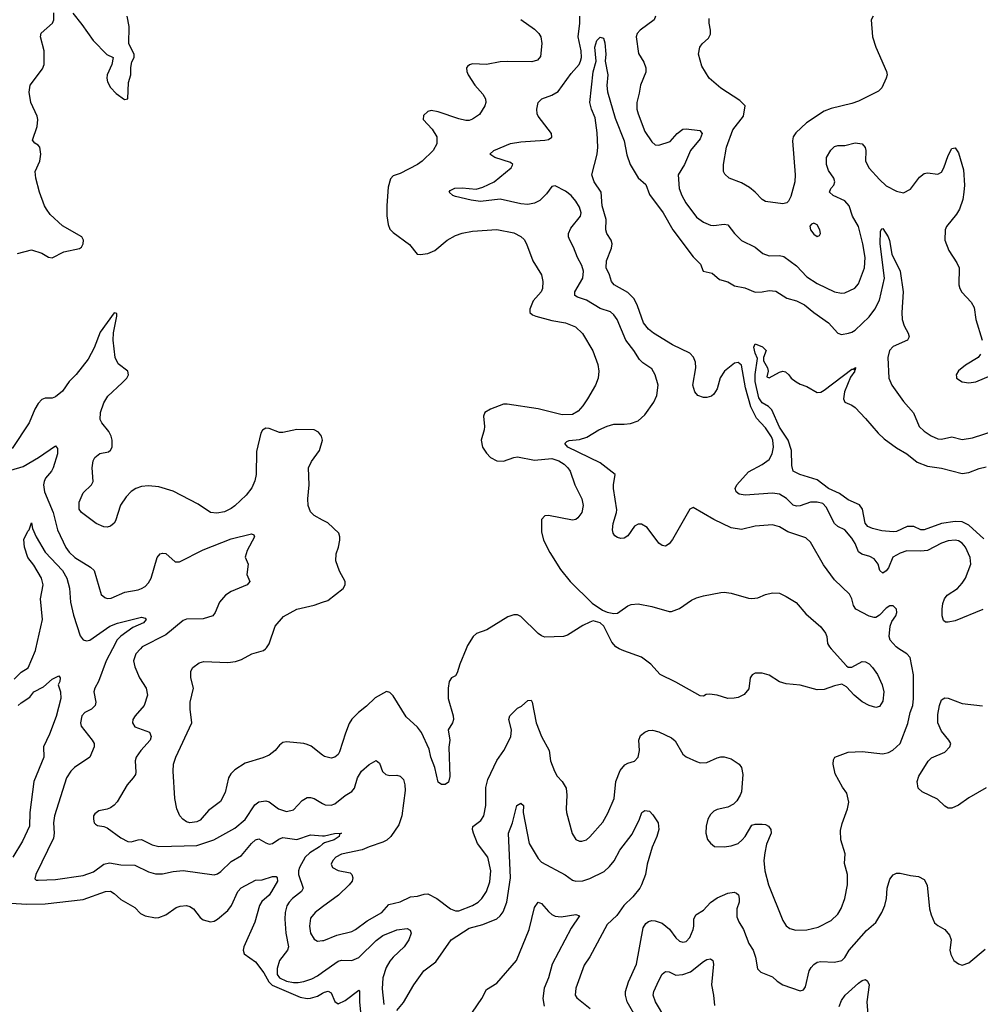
# Model space of a CAD drawing. Header units: inches. Extents: x 2134017 to 2292458, y 756222 to 916513.
# Tile 85 of 256: x 2158242 to 2163816, y 847936 to 853650. Entities that reach past the tile are written whole.
import ezdxf

# ---------------------------------------------------------------- set-up
doc = ezdxf.new("R2010")
doc.units = ezdxf.units.IN
doc.header["$MEASUREMENT"] = 0
for name, color, linetype in [('C1854', 7, 'Continuous'), ('C1855', 7, 'Continuous'), ('C1864', 7, 'Continuous'), ('C1865', 7, 'Continuous')]:
    doc.layers.add(name, color=color, linetype=linetype)

msp = doc.modelspace()

# ---------------------------------------------------------------- linework, layer by layer
at = {"layer": 'C1854', "color": 5}
for points, elevation in [([(2158210, 849822.9), (2158250, 849863.8), (2158291, 849889), (2158334.4, 849990), (2158336.6, 850000)], 340), ([(2158781.3, 850000), (2158743.6, 849930), (2158700.2, 849810), (2158678.5, 849770), (2158672.6, 849750), (2158683.6, 849690), (2158679.6, 849670), (2158658.4, 849650), (2158620.3, 849630), (2158603.6, 849610), (2158594.9, 849570), (2158599.6, 849550), (2158662, 849470), (2158674.4, 849450), (2158674.9, 849430), (2158648.5, 849370), (2158559.7, 849310), (2158539.3, 849290), (2158514.7, 849250), (2158443.5, 849030), (2158439, 848990), (2158443.2, 848930), (2158438.7, 848901.3), (2158336.9, 848690), (2158330, 848664.7), (2158337.3, 848657.3), (2158350, 848655.8), (2158450, 848661.2), (2158610, 848684.3), (2158670, 848705.5), (2158730, 848750.1), (2158763.3, 848756.7), (2158830, 848745.6), (2158910, 848743.5), (2158990, 848705.5), (2159030, 848694.4), (2159070, 848693.2), (2159133.2, 848706.8), (2159190, 848712.9), (2159370, 848688.1), (2159390, 848693.8), (2159410, 848706.7), (2159470, 848765.6), (2159530, 848799.1), (2159587.1, 848870), (2159610, 848891.2), (2159630, 848896.9), (2159670, 848872.6), (2159690, 848866), (2159710, 848870.2), (2159745.2, 848894.8), (2159770, 848903.5), (2159850, 848893.6), (2159930, 848918.9), (2160000, 848914.2)], 340), ([(2158943.3, 850000), (2158916.5, 849970), (2158903.6, 849930), (2158910, 849894.8), (2158937.7, 849830), (2158975.6, 849770), (2158983.6, 849730), (2158963.6, 849670), (2158911.6, 849610), (2158899.6, 849590), (2158896, 849570), (2158910, 849545.7), (2158995.2, 849515.2), (2159005.7, 849490), (2158999, 849470), (2158946, 849410), (2158918.5, 849370), (2158912.7, 849350), (2158916.1, 849283.9), (2158913.4, 849270), (2158901.1, 849250), (2158866, 849210), (2158808.2, 849111.8), (2158790, 849091.5), (2158770, 849076.9), (2158750, 849069.6), (2158701.1, 849058.9), (2158678.5, 849041.5), (2158670.8, 849030), (2158670.7, 849010), (2158674.8, 848990), (2158681.6, 848981.6), (2158693.4, 848973.4), (2158730, 848968.7), (2158750, 848961.3), (2158830, 848901.7), (2158870, 848880.2), (2158890, 848879.6), (2158930, 848891.4), (2158950, 848892.3), (2159010, 848860.9), (2159050, 848852.1), (2159270, 848858.8), (2159369.3, 848890.7), (2159490, 848957.7), (2159550, 849009.2), (2159605.9, 849094.1), (2159630, 849111.3), (2159670, 849116.9), (2159690, 849111.4), (2159743.7, 849070), (2159790, 849055.5), (2159830, 849065.2), (2159881.5, 849118.5), (2159910, 849136.5), (2159930, 849137), (2159950, 849130.3), (2160000, 849101.9)], 360), ([(2160000, 849382.6), (2159933.9, 849433.9), (2159910, 849444.9), (2159890, 849450.4), (2159790, 849459.1), (2159770, 849456.3), (2159750, 849440.7), (2159724.2, 849410), (2159690, 849382.7), (2159653.6, 849366.4), (2159550, 849335.2), (2159490, 849296.5), (2159467.1, 849272.9), (2159453.3, 849250), (2159434.3, 849165.7), (2159407.2, 849112.8), (2159338.1, 849061.9), (2159290, 849004), (2159270, 848994.3), (2159230, 848990.3), (2159210, 848995.3), (2159188.2, 849010), (2159172.2, 849030), (2159154, 849070), (2159142.6, 849130), (2159132.1, 849290), (2159135.6, 849330), (2159147.6, 849370), (2159240.9, 849570), (2159231.7, 849650), (2159231.7, 849690), (2159250.3, 849770), (2159235.3, 849830), (2159235.8, 849870), (2159246, 849890), (2159283, 849917), (2159310, 849926), (2159450, 849920.4), (2159494.5, 849925.5), (2159530, 849936.9), (2159590, 849969.5), (2159656, 849990), (2159668.9, 850000)], 380), ([(2158233.7, 849670), (2158250, 849686.3), (2158300.9, 849719.1), (2158324.4, 849750), (2158381.1, 849778.9), (2158430, 849822.3), (2158470, 849842.8), (2158478, 849830), (2158475.3, 849810), (2158466.4, 849790), (2158478.5, 849750), (2158481.1, 849710), (2158453.4, 849606.6), (2158415.5, 849504.5), (2158380.2, 849430), (2158382, 849370), (2158323.6, 849230), (2158301.1, 849050), (2158299.8, 848970), (2158257.9, 848882.1), (2158203, 848790)], 320), ([(2160000, 848865.1), (2159981.6, 848850), (2159925.2, 848814.8), (2159898.9, 848790), (2159866.1, 848730), (2159859.8, 848710), (2159859.8, 848690), (2159886.5, 848610), (2159877.2, 848590), (2159824.5, 848550), (2159805.6, 848530), (2159792.8, 848507.2), (2159783.5, 848470), (2159781.1, 848430), (2159786, 848350), (2159802.6, 848270), (2159795.8, 848250), (2159750.1, 848189.9), (2159736.7, 848143.3), (2159737, 848110), (2159748.9, 848090), (2159790, 848070.1), (2159830, 848062.4), (2159857.3, 848062.7), (2159891.5, 848068.5), (2159936.5, 848083.5), (2159970, 848101.9), (2160000, 848122.9)], 340), ([(2158190, 848522.5), (2158282.8, 848517.2), (2158390, 848519.3), (2158610, 848545), (2158739.3, 848590), (2158770, 848592.3), (2158790, 848580.3), (2158830, 848544.7), (2158910, 848498.7), (2158943.4, 848463.4), (2158970, 848448.8), (2159030, 848437.4), (2159050, 848439.5), (2159090, 848456.5), (2159150, 848497.7), (2159173.9, 848506.1), (2159210, 848509.1), (2159230, 848504), (2159250.2, 848490.2), (2159290, 848439.5), (2159306.2, 848426.2), (2159350, 848415.5), (2159370, 848419.2), (2159390, 848431.1), (2159450, 848480.6), (2159471.6, 848510), (2159508.2, 848591.8), (2159527.9, 848612.1), (2159610, 848657.3), (2159650, 848659.1), (2159710, 848678), (2159730, 848677.3), (2159736.9, 848670), (2159737.7, 848650), (2159702.8, 848590), (2159689.5, 848570), (2159647.4, 848532.6), (2159632.9, 848510), (2159606.4, 848413.6), (2159542.3, 848270), (2159539.1, 848250), (2159545.2, 848230), (2159610, 848182.5), (2159659.7, 848119.7), (2159687.7, 848067.7), (2159707.7, 848047.7), (2159870, 847977.7), (2159910, 847970.1), (2159930, 847971.8), (2159970, 847983.8), (2160000, 848000.5)], 320), ([(2160000, 848501.9), (2159956.5, 848470), (2159930, 848435.6), (2159923.8, 848390), (2159929.4, 848350), (2159950, 848313.4), (2159970, 848302), (2160000, 848306.3)], 360)]:
    msp.add_lwpolyline(points, dxfattribs=dict(at, elevation=elevation))
at = {"layer": 'C1855', "color": 5}
for points, elevation in [([(2158230, 852292.7), (2158310, 852314), (2158370, 852295.8), (2158410, 852272.4), (2158430, 852267.2), (2158497.7, 852302.3), (2158590, 852322.7), (2158600.3, 852330), (2158610, 852348.4), (2158611.9, 852370), (2158602.4, 852390), (2158490, 852453.6), (2158419.8, 852519.8), (2158397.6, 852550), (2158386, 852570), (2158356.3, 852650), (2158336.3, 852730), (2158331.8, 852770), (2158358.4, 852830), (2158365.6, 852870), (2158358.4, 852910), (2158350, 852922.7), (2158330, 852932.7), (2158317, 852950), (2158343.1, 853030), (2158348.5, 853070), (2158344, 853090), (2158307.6, 853170), (2158298, 853230), (2158303.7, 853270), (2158375.2, 853364.8), (2158385.1, 853390), (2158384.7, 853470), (2158363.6, 853550), (2158367.8, 853572.2), (2158433.2, 853630), (2158440.9, 853650), (2158440.9, 853690)], 420), ([(2158550, 853688.2), (2158602.6, 853622.6), (2158668.9, 853528.9), (2158748.5, 853448.5), (2158784.7, 853430), (2158776.3, 853390), (2158750.4, 853330), (2158748.5, 853310), (2158752.7, 853290), (2158770, 853257.3), (2158802.3, 853222.3), (2158850, 853187.3), (2158868.9, 853191.1), (2158874.5, 853285.5), (2158887.3, 853330), (2158886.6, 853373.4), (2158893.9, 853406.1), (2158906, 853430), (2158906.6, 853450), (2158876, 853510), (2158876.9, 853610), (2158866, 853670)], 420), ([(2160000, 850746.4), (2159950, 850773), (2159930, 850794), (2159915.3, 850830), (2159913.4, 850870), (2159921.1, 850950), (2159918.9, 851050), (2159934.5, 851085.5), (2159982, 851150), (2159998.7, 851210), (2159993.8, 851233.8), (2159975.9, 851255.9), (2159950, 851270.4), (2159850, 851272.4), (2159770, 851254.4), (2159750, 851254.9), (2159690, 851278), (2159670, 851279.1), (2159651.7, 851268.3), (2159641.6, 851250), (2159616.1, 851143.9), (2159614, 851010), (2159606.5, 850973.5), (2159590, 850934), (2159556.9, 850890), (2159490, 850828.4), (2159470, 850812.7), (2159430, 850794), (2159386.6, 850786.6), (2159350, 850790.6), (2159278.2, 850838.2), (2159133.3, 850913.3), (2159050, 850939.7), (2158990, 850945.4), (2158950, 850941.2), (2158916.2, 850930), (2158890, 850911.4), (2158859.4, 850880.6), (2158827.4, 850832.6), (2158797.5, 850742.5), (2158790, 850728.7), (2158770, 850710.3), (2158750, 850704.4), (2158730, 850706.5), (2158686.2, 850726.2), (2158601.1, 850790), (2158587.9, 850810), (2158586.5, 850850), (2158610, 850904.5), (2158659.1, 850950), (2158668.2, 850970), (2158663.6, 851050), (2158668.9, 851090), (2158678.7, 851110), (2158707.5, 851132.5), (2158757.1, 851142.9), (2158770, 851152), (2158778.5, 851170), (2158779.1, 851210), (2158773.7, 851233.7), (2158760, 851260), (2158718.4, 851310), (2158709, 851330), (2158710.3, 851370), (2158730, 851426.6), (2158754.5, 851465.5), (2158837.8, 851542.2), (2158863.7, 851570), (2158874, 851590), (2158870.4, 851610), (2158813.5, 851653.5), (2158795.6, 851690), (2158783.8, 851790), (2158787.2, 851832.8), (2158806.4, 851930), (2158806, 851946), (2158790, 851948.2), (2158710, 851836), (2158674.4, 851745.6), (2158639.7, 851680.3), (2158570, 851591.3), (2158529.8, 851550), (2158490, 851494.6), (2158450, 851461.1), (2158430, 851454), (2158390, 851453), (2158370, 851446.4), (2158350, 851422), (2158329.9, 851390), (2158297.8, 851310), (2158198.5, 851161.5)], 380), ([(2158190, 851036.2), (2158263.1, 851056.9), (2158350.9, 851109.1), (2158450, 851176.3), (2158461.1, 851161.1), (2158462.3, 851130), (2158437.1, 851050), (2158426.5, 851030), (2158392.4, 850990), (2158383.5, 850970), (2158380.2, 850950), (2158386.4, 850910), (2158435.9, 850790), (2158461.5, 850690), (2158510, 850587.9), (2158530, 850559.3), (2158561.6, 850530), (2158653.2, 850473.2), (2158674.6, 850454.6), (2158714.6, 850314.6), (2158736.1, 850296.1), (2158750, 850290.5), (2158773, 850293), (2158852.3, 850327.7), (2158930, 850342.2), (2158950, 850348.3), (2158970, 850361.8), (2158990, 850382.4), (2159004.9, 850410), (2159040.3, 850530), (2159057, 850550), (2159070, 850555), (2159090, 850552.6), (2159144.7, 850504.7), (2159170, 850503.1), (2159307.3, 850572.7), (2159470, 850638.3), (2159587.3, 850667.3), (2159601, 850661), (2159604.9, 850650), (2159561.7, 850570), (2159550.5, 850530.5), (2159567.7, 850490), (2159560.3, 850430), (2159578, 850390), (2159563, 850370), (2159470, 850332.8), (2159437.2, 850310), (2159401.8, 850270), (2159377, 850210), (2159363, 850190), (2159306.8, 850173.2), (2159210, 850171.5), (2159190, 850163.8), (2159090, 850080.8), (2158952.2, 850010), (2158943.3, 850000)], 360), ([(2158336.6, 850000), (2158374.6, 850170), (2158363.1, 850290), (2158379.3, 850370), (2158368.1, 850410), (2158323.7, 850483.7), (2158289.9, 850530), (2158269.4, 850590), (2158266.9, 850633.1), (2158290, 850682.6), (2158298, 850690), (2158310, 850730.3), (2158317, 850697), (2158337.8, 850650), (2158390, 850559.6), (2158490, 850452.9), (2158515.5, 850410), (2158531.1, 850351.1), (2158537, 850270), (2158554.6, 850194.6), (2158593.9, 850073.9), (2158610, 850052.2), (2158630, 850046), (2158650, 850050.2), (2158766.2, 850130), (2158810, 850148), (2158950, 850182.3), (2158970, 850177.1), (2158975.3, 850170), (2158960.4, 850150), (2158898, 850122), (2158828.3, 850071.7), (2158808.8, 850051.2), (2158781.3, 850000)], 340), ([(2159668.9, 850000), (2159675.1, 850004.9), (2159690, 850029), (2159723.8, 850130), (2159773.4, 850186.6), (2159850, 850229.6), (2159950, 850253), (2160000, 850270.2)], 380)]:
    msp.add_lwpolyline(points, dxfattribs=dict(at, elevation=elevation))
at = {"layer": 'C1864', "color": 5}
for points, elevation in [([(2160833.4, 850000), (2160796.4, 849910), (2160780.5, 849859.5), (2160770, 849842.8), (2160748.3, 849831.7), (2160734.5, 849810), (2160728.5, 849771.5), (2160728.2, 849710), (2160757.6, 849610), (2160759.6, 849590), (2160753.3, 849570), (2160728, 849530), (2160738.9, 849470), (2160732.3, 849427.7), (2160737.5, 849257.5), (2160730, 849224.7), (2160710, 849211.3), (2160690, 849211.3), (2160670, 849224.7), (2160650.5, 849310), (2160628, 849370), (2160617.4, 849417.4), (2160574.1, 849514.1), (2160550, 849544.4), (2160484.4, 849604.4), (2160410, 849726.4), (2160390, 849746.4), (2160370, 849752.2), (2160304.7, 849715.3), (2160253.8, 849666.2), (2160207.6, 849630), (2160170, 849590.5), (2160154.6, 849565.4), (2160132.8, 849510), (2160098.5, 849401.5), (2160090, 849386), (2160070, 849370.4), (2160050, 849364.4), (2160010, 849374.9), (2160000, 849382.6)], 380), ([(2160000, 848306.3), (2160007.4, 848307.4), (2160083.3, 848336.7), (2160170, 848359.7), (2160191.1, 848370), (2160259.2, 848420.8), (2160343.5, 848470), (2160384.8, 848515.2), (2160450, 848531.7), (2160510, 848559.1), (2160550, 848563.2), (2160590, 848576.3), (2160610, 848577.8), (2160662, 848550), (2160741.6, 848490), (2160770, 848479.7), (2160790, 848479), (2160869.7, 848510), (2160902.6, 848530), (2160924.2, 848550), (2160949.8, 848590), (2160970, 848648), (2160976.3, 848710), (2160957.8, 848790), (2160898.9, 848870), (2160874.4, 848930), (2160869, 848950), (2160871.8, 848968.2), (2160917, 849003), (2160936, 849030), (2160947.4, 849090), (2160946.1, 849193.9), (2160958.3, 849241.7), (2161010, 849351), (2161051, 849409), (2161091.7, 849488.3), (2161095.1, 849530), (2161080.5, 849590), (2161085.6, 849610), (2161130, 849655.8), (2161153.5, 849666.5), (2161190, 849699.3), (2161210, 849700.7), (2161215.8, 849690), (2161239.2, 849570), (2161269.2, 849490), (2161313.8, 849410), (2161322.8, 849350), (2161344.4, 849290), (2161361.2, 849261.2), (2161390.4, 849230), (2161412.2, 849190), (2161417.6, 849150), (2161412.2, 849070), (2161415.3, 849050), (2161448, 848928), (2161470, 848892.7), (2161490, 848883.7), (2161503.4, 848883.4), (2161530, 848891.7), (2161550, 848907.4), (2161625.8, 848994.2), (2161655.3, 849044.7), (2161690.7, 849130), (2161702, 849230), (2161727, 849293), (2161753.5, 849326.5), (2161770, 849336.4), (2161810, 849346.4), (2161831.2, 849370), (2161838.9, 849410), (2161835.4, 849470), (2161844.2, 849495.8), (2161870, 849516.4), (2161890, 849524.4), (2161913.6, 849526.4), (2161950, 849518), (2162023.6, 849483.6), (2162044.9, 849464.9), (2162090, 849387.7), (2162110, 849373), (2162170, 849345.5), (2162190, 849338), (2162230, 849340.5), (2162290, 849366.4), (2162310, 849372.7), (2162330, 849372.7), (2162370, 849360.5), (2162417.3, 849330), (2162430.6, 849310), (2162438, 849270), (2162430.4, 849170), (2162422.4, 849150), (2162403.4, 849116.6), (2162382.9, 849097.1), (2162350, 849080.5), (2162290, 849066.3), (2162270, 849056.3), (2162250, 849037), (2162235.8, 849010), (2162225.3, 848970), (2162223.1, 848930), (2162232.2, 848892.2), (2162250, 848870.7), (2162273, 848853), (2162330, 848850.3), (2162370, 848856.9), (2162410, 848870.3), (2162434.7, 848890), (2162451.5, 848910), (2162490, 848975.5), (2162510, 848982.4), (2162550, 848982.4), (2162570, 848979.1), (2162586, 848970), (2162600.7, 848950), (2162602, 848930), (2162575.1, 848864.9), (2162565.1, 848814.9), (2162560.6, 848770), (2162565.4, 848710), (2162587.5, 848630), (2162670, 848422), (2162690, 848392.4), (2162710, 848377), (2162745.7, 848365.7), (2162810, 848368), (2162875.6, 848384.4), (2162950, 848422.3), (2162990, 848459.5), (2163008.3, 848491.7), (2163029.8, 848550), (2163045.6, 848630), (2163045.6, 848690), (2163027, 848753), (2163032.4, 848810), (2163007.1, 848890), (2163005.3, 848945.3), (2163014, 848986), (2163045.6, 849070), (2163053.6, 849110), (2163040.8, 849160.8), (2163016.3, 849196.3), (2162974.2, 849274.2), (2162962.6, 849330), (2162964.4, 849355.6), (2162972.7, 849370), (2163050, 849400.3), (2163130, 849403.6), (2163250, 849389.3), (2163283, 849397), (2163309.1, 849410.9), (2163351.6, 849450), (2163395.1, 849564.9), (2163408.2, 849630), (2163423.5, 849670), (2163428.1, 849710), (2163428.5, 849848.5), (2163409.6, 849949.6), (2163389.6, 849969.6), (2163342.8, 850000)], 360), ([(2162950.6, 850000), (2163040.1, 849900.1), (2163050, 849892.7), (2163070, 849892.3), (2163130, 849925.6), (2163150, 849923.6), (2163170, 849911.6), (2163190, 849891.3), (2163218.5, 849850), (2163246.9, 849790), (2163256, 849750), (2163250, 849696), (2163230, 849664.9), (2163210, 849658), (2163170, 849670.4), (2163130, 849692.4), (2163083, 849730), (2163039.5, 849779.5), (2163013.2, 849793.2), (2162970, 849784.9), (2162910, 849763), (2162870, 849762), (2162770, 849787.7), (2162690, 849796.3), (2162650, 849808), (2162590, 849847.3), (2162550, 849857.3), (2162510, 849857.3), (2162492.5, 849847.5), (2162481.2, 849830), (2162473.6, 849766.4), (2162446, 849734), (2162410, 849717.1), (2162388.1, 849711.9), (2162350, 849711.7), (2162289.7, 849730.3), (2162243.7, 849736.3), (2162225.2, 849734.8), (2162210, 849724.7), (2162190, 849726.8), (2162050, 849805.5), (2161958.8, 849850), (2161904, 849910), (2161850.3, 849950.3), (2161746.6, 849986.6), (2161720.5, 850000)], 380), ([(2163850, 849192.4), (2163750, 849135.1), (2163690, 849092.4), (2163650, 849074.7), (2163630, 849075.1), (2163610, 849085.6), (2163567.2, 849127.2), (2163478, 849170), (2163455.6, 849190), (2163449.7, 849229.7), (2163459, 849261), (2163512.9, 849347.1), (2163533.2, 849366.8), (2163610, 849400.4), (2163639.5, 849430), (2163644.5, 849450), (2163634, 849470), (2163590, 849522), (2163569.8, 849570), (2163570, 849618), (2163578.5, 849670), (2163590, 849704), (2163610, 849714), (2163630, 849712.2), (2163710, 849681.3), (2163829.3, 849669.3)], 340), ([(2160000, 849101.9), (2160014, 849094), (2160050, 849092.2), (2160070, 849099.7), (2160130, 849148.4), (2160170, 849171.4), (2160185, 849190), (2160202.6, 849250), (2160226.2, 849290), (2160270, 849328.9), (2160310, 849350.7), (2160330, 849336), (2160347.6, 849287.6), (2160366.8, 849270), (2160390, 849264.9), (2160430, 849266.4), (2160450, 849259.3), (2160470, 849241), (2160477.4, 849210), (2160478, 849178), (2160459.4, 849030), (2160442.2, 848977.8), (2160395.2, 848910), (2160371.7, 848888.3), (2160350, 848876.5), (2160270, 848850.6), (2160230, 848832.2), (2160110, 848807.7), (2160076.5, 848790), (2160058.9, 848770), (2160048.7, 848750), (2160056.3, 848730), (2160090, 848713.4), (2160159.2, 848699.2), (2160170.3, 848690.3), (2160174.4, 848670), (2160170.4, 848650), (2160154.4, 848630), (2160092.9, 848570), (2160000, 848501.9)], 360), ([(2160430, 847900.3), (2160470, 847946), (2160530, 848048.9), (2160587.3, 848130), (2160656.6, 848183.4), (2160745.1, 848310), (2160850, 848378.1), (2160930, 848399.4), (2161010, 848433.2), (2161030, 848449.1), (2161046.6, 848473.4), (2161068.1, 848530), (2161089.8, 848670), (2161077.9, 848930), (2161101, 848990), (2161126.6, 849090), (2161150, 849104.4), (2161166, 849090), (2161162.7, 849050), (2161198.5, 848870), (2161250, 848783.1), (2161270, 848762), (2161407.1, 848687.1), (2161450, 848656), (2161470, 848650.2), (2161510, 848653), (2161550, 848665.6), (2161632.7, 848707.3), (2161664.5, 848735.5), (2161690.5, 848769.5), (2161723.7, 848830), (2161795.7, 848924.3), (2161839.3, 849010), (2161852.3, 849050), (2161870, 849060.3), (2161896.3, 849056.3), (2161916.7, 849036.7), (2161946.8, 848990), (2161950.4, 848950), (2161938.7, 848910), (2161911.9, 848848.1), (2161882.6, 848750), (2161873.2, 848690), (2161850.7, 848629.3), (2161840.2, 848610), (2161799.1, 848560.9), (2161747.9, 848510), (2161707.6, 848452.4), (2161650, 848398.7), (2161550, 848211.3), (2161516.5, 848163.5), (2161468.4, 848030), (2161465.5, 847990), (2161474.4, 847974.4), (2161552.3, 847912.3)], 340), ([(2160000, 848914.2), (2160010, 848913.6), (2160068.4, 848928.4), (2160110.3, 848930.3), (2160096.9, 848923.1), (2160096.4, 848910), (2160066.4, 848890), (2160010, 848873.3), (2160000, 848865.1)], 340), ([(2161813.5, 847870), (2161766.2, 847950), (2161756.8, 847990), (2161756.8, 848010), (2161774.1, 848065.9), (2161820.2, 848170), (2161859.2, 848380.8), (2161874.3, 848405.7), (2161890, 848417), (2161910, 848423.1), (2161930, 848421.5), (2161970, 848406.3), (2162012.9, 848372.9), (2162050, 848321.6), (2162070, 848303.1), (2162090, 848296.4), (2162110, 848301.6), (2162130, 848324), (2162149.7, 848370), (2162154.2, 848390), (2162154, 848430), (2162164.4, 848455.6), (2162210, 848482.6), (2162250, 848527.2), (2162290, 848555), (2162350, 848581.3), (2162386.9, 848586.9), (2162402, 848582), (2162412.4, 848572.4), (2162417.4, 848550), (2162416, 848530), (2162402.7, 848490), (2162403.4, 848443.4), (2162414.8, 848414.8), (2162442.6, 848370), (2162473.4, 848290), (2162497.4, 848250), (2162511.6, 848210), (2162522.9, 848142.9), (2162543.1, 848123.1), (2162610, 848094.9), (2162637.3, 848070), (2162670.8, 848050), (2162770, 848015.5), (2162790, 848020.7), (2162801.7, 848038.3), (2162823.5, 848130), (2162833.7, 848150), (2162850, 848167.4), (2162870, 848180.2), (2162890, 848184.7), (2162970, 848180.2), (2163011.6, 848190), (2163030, 848208.4), (2163054.5, 848250), (2163154.7, 848365.3), (2163210, 848411.8), (2163245.1, 848470), (2163261.4, 848510), (2163270.8, 848550), (2163276, 848610), (2163290, 848662.8), (2163310, 848687.7), (2163330, 848697.6), (2163350, 848698), (2163410, 848683.1), (2163457.3, 848677.3), (2163490, 848661), (2163508.2, 848628.2), (2163521.1, 848490), (2163530, 848456), (2163550.6, 848410), (2163570, 848393), (2163610.7, 848370), (2163637.7, 848337.7), (2163646.4, 848310), (2163639.3, 848250), (2163644.7, 848224.7), (2163662.8, 848190), (2163690, 848170.7), (2163710, 848164), (2163750, 848176.3), (2163844.4, 848255.6)], 340), ([(2160870, 847890.3), (2160923.1, 847970), (2160950, 848022), (2161010, 848058.4), (2161125.5, 848190), (2161198, 848370), (2161230, 848498.8), (2161250, 848528.2), (2161270, 848521.3), (2161310, 848474), (2161330, 848456.9), (2161350, 848447.2), (2161384.9, 848444.9), (2161470, 848458), (2161490.3, 848450.3), (2161442, 848378), (2161332.2, 848170), (2161311.1, 848090), (2161286, 848030), (2161277.2, 847970), (2161284.6, 847924.6)], 320), ([(2160000, 848122.9), (2160090, 848185.8), (2160110, 848191.6), (2160170, 848191), (2160210, 848208.6), (2160310, 848306.4), (2160350, 848336.3), (2160430, 848369.3), (2160490, 848377), (2160507, 848367), (2160513.1, 848350), (2160499.7, 848310), (2160472.3, 848270), (2160410, 848210.7), (2160390, 848185.8), (2160367.8, 848150), (2160349.5, 848089.6), (2160346, 848026), (2160355.1, 847935.1)], 340), ([(2161992.1, 847850), (2161931.4, 847950), (2161917.7, 847990), (2161921.5, 848010), (2161950, 848074), (2161970, 848110.4), (2161990, 848127.4), (2162010, 848124.4), (2162050, 848105.8), (2162090, 848108.7), (2162134.5, 848125.5), (2162210, 848183.9), (2162230, 848196.1), (2162250, 848200.4), (2162263, 848190), (2162267.4, 848170), (2162255.9, 848050), (2162268.3, 847990), (2162273.8, 847930)], 320), ([(2162997.3, 847922.7), (2163010, 847957.6), (2163032.4, 847990), (2163110, 848059), (2163130, 848074.6), (2163150, 848079.5), (2163161.6, 848070), (2163171.4, 848050), (2163158, 847950), (2163165.2, 847850)], 320), ([(2160000, 848000.5), (2160010, 848006), (2160032.4, 848012.4), (2160050, 848002), (2160070, 847952), (2160090, 847939.1), (2160130, 847957.7), (2160210, 848018), (2160214.7, 848014.7), (2160213, 847950), (2160219.1, 847890)], 320)]:
    msp.add_lwpolyline(points, dxfattribs=dict(at, elevation=elevation))
at = {"layer": 'C1865', "color": 5}
for points, elevation in [([(2161150, 853651.6), (2161230, 853595.1), (2161254, 853570), (2161265.6, 853550), (2161271.3, 853511.3), (2161263.6, 853436.4), (2161245.8, 853414.2), (2161213.7, 853406.3), (2161070, 853407.6), (2161030, 853404.9), (2160950, 853390.3), (2160870, 853393.7), (2160851.7, 853388.3), (2160841, 853379), (2160835.1, 853370), (2160836.2, 853350), (2160845.1, 853330), (2160882.9, 853270), (2160930, 853218.4), (2160945.1, 853190), (2160946.6, 853170), (2160941.3, 853150), (2160910, 853100.4), (2160870, 853072.2), (2160850, 853065.7), (2160830, 853064.6), (2160790, 853074), (2160670, 853114.9), (2160630, 853123.7), (2160610, 853117.1), (2160585.7, 853094.3), (2160582.9, 853070), (2160635.6, 853015.6), (2160663.1, 852970), (2160662.6, 852930), (2160641.6, 852890), (2160578.4, 852830), (2160549.5, 852810), (2160450, 852757.6), (2160410, 852744.9), (2160394.1, 852725.9), (2160381.1, 852678.9), (2160372.6, 852572.6), (2160372.5, 852512.5), (2160381.1, 852461.1), (2160390, 852435.1), (2160410, 852416), (2160504.8, 852344.8), (2160549, 852290), (2160566.7, 852286.7), (2160610, 852294), (2160650, 852311), (2160721.7, 852370), (2160770, 852397.6), (2160810, 852411.8), (2160870, 852423.5), (2161010, 852432.6), (2161110, 852412.4), (2161150, 852392.6), (2161170, 852373.6), (2161183.1, 852350), (2161219.8, 852250), (2161269.8, 852170), (2161277.3, 852130), (2161275.1, 852090), (2161268.3, 852071.7), (2161221.5, 852018.5), (2161202.7, 851970), (2161203, 851950), (2161217.6, 851937.6), (2161236, 851930), (2161330, 851905.4), (2161410, 851890.6), (2161467.2, 851867.2), (2161508.6, 851828.6), (2161567.6, 851727.6), (2161597.2, 851650), (2161602, 851610), (2161599.1, 851570), (2161583.5, 851530), (2161536.1, 851450), (2161510, 851408.9), (2161482.3, 851377.7), (2161450, 851359.2), (2161390, 851356.2), (2161250, 851392.7), (2161070, 851419.3), (2161050, 851418.4), (2160974, 851390), (2160941.2, 851370), (2160933.2, 851350), (2160939.3, 851290), (2160937.2, 851270), (2160920.7, 851210), (2160927.8, 851170), (2160950, 851134.5), (2160974, 851110), (2161010, 851089.8), (2161050, 851087.3), (2161110, 851109.8), (2161130, 851112.7), (2161230, 851094.6), (2161330, 851102.7), (2161370, 851089.8), (2161401.4, 851070), (2161422.8, 851050), (2161435.5, 851030), (2161463.1, 850950), (2161503.5, 850870), (2161511.1, 850830), (2161504.7, 850790), (2161481.1, 850758.9), (2161470, 850750.4), (2161450, 850746.7), (2161310, 850772), (2161288.7, 850770), (2161269.7, 850750.3), (2161270, 850678), (2161282.4, 850630), (2161317.5, 850557.5), (2161380, 850460), (2161436.2, 850390), (2161564.5, 850264.5), (2161623.5, 850223.5), (2161650, 850212.8), (2161690, 850205.1), (2161710, 850207), (2161725.1, 850214.9), (2161770.5, 850249.5), (2161790, 850257.2), (2161830, 850260.9), (2161910, 850244.5), (2162010, 850215.1), (2162024.5, 850215.5), (2162070, 850232.3), (2162139.2, 850280.8), (2162170, 850295.6), (2162210, 850307.3), (2162310, 850325.1), (2162330, 850327.3), (2162370, 850322), (2162470, 850293), (2162490, 850291.3), (2162525.3, 850294.7), (2162570, 850314), (2162610, 850323.6), (2162650, 850322.9), (2162690, 850303.6), (2162747.4, 850267.4), (2162802.8, 850202.8), (2162890, 850127.6), (2162918.3, 850090), (2162925.7, 850070), (2162929.7, 850030), (2162941.6, 850010), (2162950.6, 850000)], 380), ([(2163342.8, 850000), (2163327.3, 850010), (2163293.6, 850050), (2163286.3, 850070), (2163292.8, 850130), (2163302.7, 850157.3), (2163326.6, 850190), (2163331.8, 850210), (2163329.2, 850230), (2163310, 850249.2), (2163290, 850249.3), (2163270, 850236), (2163230, 850193.6), (2163210, 850180.5), (2163199.5, 850180.5), (2163170, 850188.5), (2163094.3, 850230), (2163079.3, 850250), (2163069.8, 850289.8), (2163056.4, 850316.4), (2162970, 850400.5), (2162906.2, 850486.2), (2162830, 850618.4), (2162803, 850643), (2162698.6, 850678.6), (2162650, 850707.1), (2162610, 850719.1), (2162510, 850711.5), (2162430, 850692.4), (2162370, 850700.9), (2162268.8, 850748.8), (2162150, 850819), (2162130, 850808.7), (2162030, 850633.2), (2162010, 850609), (2161990, 850595.3), (2161970, 850599), (2161950, 850613.2), (2161882.4, 850702.4), (2161850, 850723), (2161830, 850722), (2161809.2, 850710.8), (2161770, 850654.5), (2161750, 850642), (2161730, 850639.5), (2161710, 850644.5), (2161694.9, 850654.9), (2161685.1, 850670), (2161682, 850690), (2161686.5, 850726.5), (2161705.7, 850790), (2161706.7, 850806.7), (2161687.7, 850930), (2161687, 850950), (2161697.4, 851010), (2161610, 851079), (2161422, 851170), (2161404.8, 851190), (2161417, 851203), (2161430, 851208), (2161490, 851213.1), (2161533, 851227), (2161601.7, 851270), (2161650, 851292.2), (2161690, 851302.5), (2161750, 851302.3), (2161787, 851307), (2161830, 851322.7), (2161870, 851356.5), (2161921.7, 851430), (2161938.5, 851470), (2161946, 851530), (2161929.6, 851590), (2161910, 851623.7), (2161858.4, 851658.4), (2161838.1, 851678.1), (2161805.3, 851730), (2161758.4, 851790), (2161709.3, 851909.3), (2161690, 851938.2), (2161670, 851955), (2161610, 851973.5), (2161530, 852023.2), (2161479.4, 852039.4), (2161462.6, 852050), (2161463.1, 852070), (2161510.5, 852150), (2161513.2, 852190), (2161504.3, 852224.2), (2161478.3, 852270), (2161456.4, 852330), (2161433.7, 852370), (2161427.3, 852390), (2161427.3, 852410), (2161440.3, 852439.7), (2161496.4, 852510), (2161499.7, 852530), (2161490, 852562.7), (2161470, 852597), (2161442, 852630), (2161410, 852654.3), (2161350, 852686.3), (2161330, 852683), (2161299.7, 852640.3), (2161259.7, 852600.3), (2161230, 852585), (2161190, 852577.6), (2161150, 852580.7), (2161030, 852608.4), (2160915.7, 852595.7), (2160862.2, 852602.2), (2160770, 852623.1), (2160755.1, 852630), (2160733.2, 852650), (2160740.7, 852659.3), (2160767.9, 852672.1), (2160810, 852674.2), (2160890, 852667.4), (2160930, 852679.1), (2160995.1, 852710), (2161094, 852790), (2161102.7, 852810), (2161090, 852820.9), (2160999, 852850), (2160969.7, 852869.7), (2160992.7, 852890), (2161090, 852931), (2161150, 852941.8), (2161290, 852950.3), (2161310, 852954.9), (2161330, 852967.7), (2161327.3, 852990), (2161249.6, 853090), (2161243.8, 853103.8), (2161242.9, 853130), (2161249.6, 853170), (2161272, 853190), (2161330, 853211.8), (2161366.2, 853233.8), (2161442.3, 853337.7), (2161488.2, 853390), (2161496.6, 853410), (2161501.1, 853430), (2161500.1, 853470), (2161482.6, 853550), (2161493.1, 853630), (2161491.7, 853670)], 360), ([(2161930.4, 853670), (2161924.4, 853650), (2161842, 853590), (2161825.4, 853570), (2161819.4, 853550), (2161833.3, 853453.3), (2161863, 853403), (2161875.8, 853370), (2161874.6, 853345.4), (2161843.5, 853270), (2161837.2, 853222.8), (2161822, 853170), (2161823.2, 853130), (2161830, 853103), (2161870, 853001.5), (2161910, 852941.7), (2161930, 852924.7), (2161950, 852921.8), (2162016.3, 852943.7), (2162057.3, 852990), (2162090, 853013.8), (2162110, 853016.9), (2162187.7, 853007.7), (2162202, 852990), (2162190, 852959.1), (2162135, 852890), (2162099.7, 852810), (2162062, 852750), (2162069.3, 852670), (2162084.1, 852630), (2162107.3, 852587.3), (2162170, 852504.9), (2162210, 852474.4), (2162250, 852458), (2162270, 852455.5), (2162330, 852464.4), (2162350, 852458.9), (2162390, 852408.7), (2162429.3, 852369.3), (2162510, 852330.3), (2162553.8, 852293.8), (2162590, 852279.6), (2162650, 852281.5), (2162675.7, 852275.8), (2162750, 852222.4), (2162810, 852158), (2162870, 852119.3), (2162970, 852071.1), (2163010, 852063.9), (2163030, 852065.8), (2163088.1, 852091.9), (2163110, 852116.4), (2163144.6, 852210), (2163147.9, 852270), (2163134.3, 852350), (2163109, 852450), (2163074.1, 852510), (2163055, 852570), (2163030, 852598.8), (2162961.7, 852630), (2162941.1, 852650), (2162947.6, 852670), (2162965.6, 852690), (2162972.3, 852710), (2162966.5, 852730), (2162935.8, 852775.8), (2162923.7, 852810), (2162923.5, 852850), (2162947.7, 852892.3), (2162970, 852914), (2162990, 852919.6), (2163030, 852920.3), (2163090, 852935.9), (2163130, 852928.9), (2163148.4, 852908.4), (2163152.4, 852890), (2163150.3, 852830), (2163170, 852788.2), (2163230, 852722), (2163270, 852685.5), (2163330, 852654.9), (2163370, 852646), (2163410, 852666), (2163463.9, 852736.1), (2163490, 852757.1), (2163510, 852761.3), (2163570, 852754.4), (2163590, 852766), (2163604.7, 852790), (2163630, 852861), (2163650, 852902), (2163670, 852906), (2163690, 852878), (2163718.2, 852778.2), (2163723.5, 852690), (2163720.9, 852650), (2163713.8, 852606.2), (2163695, 852550), (2163678.1, 852521.9), (2163620.4, 852450), (2163612.7, 852430), (2163610.5, 852370), (2163633, 852310), (2163679.9, 852239.9), (2163693.4, 852210), (2163690.5, 852110.5), (2163696.3, 852090), (2163708.5, 852068.5), (2163762.8, 852010), (2163779.8, 851979.8), (2163790.7, 851910), (2163827.3, 851790)], 360), ([(2163193.2, 853670), (2163182.7, 853650), (2163189.6, 853550), (2163209.5, 853490), (2163272, 853350), (2163274.5, 853330), (2163269.5, 853310), (2163245.1, 853254.9), (2163224.8, 853235.2), (2163110, 853177.1), (2163070, 853163.1), (2162950, 853134.9), (2162910, 853119.6), (2162807.6, 853052.4), (2162746.3, 852993.7), (2162729.8, 852970), (2162726.1, 852946.1), (2162742, 852750), (2162739.6, 852710), (2162716.2, 852623.8), (2162702.7, 852597.3), (2162692.7, 852587.3), (2162670, 852580.7), (2162570, 852594.4), (2162550, 852606.4), (2162509.2, 852649.2), (2162475.8, 852675.8), (2162430, 852702.6), (2162358.8, 852730), (2162333.8, 852753.8), (2162326, 852770), (2162324.9, 852810), (2162342.7, 852910), (2162379, 853010), (2162442.3, 853090), (2162451.3, 853150), (2162420.9, 853180.9), (2162310, 853253.1), (2162242, 853310), (2162199.9, 853379.9), (2162180.4, 853450), (2162188.2, 853490), (2162201.6, 853510), (2162238, 853542), (2162250, 853566), (2162251.3, 853590), (2162242.4, 853630), (2162243.2, 853656.8)], 380), ([(2163830, 850228.2), (2163670, 850161.8), (2163630, 850153.7), (2163614.7, 850154.7), (2163602.7, 850162.7), (2163594.8, 850190), (2163594.2, 850230), (2163598.6, 850261.4), (2163608.9, 850290), (2163623.9, 850310), (2163683.1, 850350), (2163710, 850380.2), (2163730.6, 850410), (2163761.7, 850490), (2163756, 850530), (2163729.8, 850590), (2163710, 850612.8), (2163690, 850625.8), (2163670, 850630.6), (2163630, 850626.2), (2163590, 850611.4), (2163510, 850570.6), (2163470, 850565.7), (2163390, 850567.4), (2163350, 850555), (2163308.9, 850531.1), (2163283, 850470), (2163270, 850452.7), (2163250, 850438.7), (2163233, 850453), (2163222.5, 850490), (2163200.6, 850520.6), (2163175.7, 850535.7), (2163128.5, 850548.5), (2163110, 850561.5), (2163090.5, 850610), (2163070, 850642), (2163030, 850689.7), (2162990, 850708.4), (2162970, 850726.9), (2162921.4, 850821.4), (2162901.8, 850841.8), (2162870, 850850.8), (2162830, 850850.8), (2162770, 850829), (2162750, 850826.3), (2162730, 850831.9), (2162692.1, 850872.1), (2162650, 850896.9), (2162610, 850902.5), (2162450.8, 850890.8), (2162417.6, 850897.6), (2162398.4, 850910), (2162393.3, 850930), (2162402.4, 850950), (2162470, 851026), (2162550, 851068.4), (2162590, 851098.5), (2162607.6, 851130), (2162615.3, 851170), (2162612.3, 851210), (2162603.9, 851230), (2162570, 851281.1), (2162517.3, 851337.3), (2162483.7, 851403.7), (2162454.2, 851514.2), (2162430, 851645.1), (2162410, 851661.5), (2162390, 851656.8), (2162331.6, 851610), (2162307.4, 851572.6), (2162290, 851508.3), (2162270, 851476.4), (2162255.3, 851464.7), (2162230, 851457.4), (2162210, 851458), (2162177.3, 851470), (2162159, 851490), (2162148.2, 851530), (2162165.3, 851630), (2162162.7, 851662.7), (2162152.6, 851692.6), (2162130, 851715.8), (2162030, 851763.1), (2161920.5, 851830), (2161890, 851853.7), (2161861.4, 851890), (2161826.6, 851990), (2161807.2, 852030), (2161770, 852066.2), (2161691, 852111), (2161676.2, 852130), (2161664, 852170), (2161645, 852210), (2161646.5, 852250), (2161676.6, 852323.4), (2161680.2, 852350), (2161674.4, 852370), (2161649.1, 852410), (2161642.7, 852430), (2161644.2, 852490), (2161621.8, 852570), (2161615.8, 852650), (2161575.1, 852710), (2161561.6, 852750), (2161592.7, 852870), (2161596.8, 852910), (2161593.4, 852993.4), (2161580.3, 853080.3), (2161559.2, 853130), (2161549.7, 853170), (2161570, 853346.8), (2161587.5, 853410), (2161578.8, 853490), (2161590, 853528.4), (2161610, 853548), (2161630, 853542.8), (2161636.7, 853516.7), (2161643.1, 853450), (2161638.4, 853410), (2161654.9, 853330), (2161648.7, 853268.7), (2161651.9, 853231.9), (2161698, 853078), (2161750, 852946.8), (2161765.2, 852865.2), (2161784.9, 852810), (2161831.5, 852731.5), (2161874.4, 852694.4), (2161896.5, 852636.5), (2161976, 852530), (2162031.5, 852430), (2162150, 852273.7), (2162192.2, 852232.2), (2162207.6, 852190), (2162259.6, 852179.6), (2162302.6, 852142.6), (2162350, 852128.6), (2162390, 852106.2), (2162450, 852094.4), (2162510, 852069), (2162550, 852070.2), (2162590, 852077.7), (2162630, 852074), (2162694, 852034), (2162750, 852019.2), (2162795.7, 851995.7), (2162850, 851950.2), (2162934.9, 851890), (2162990, 851830.7), (2163010, 851824), (2163050.3, 851830.3), (2163070, 851835.8), (2163090, 851848.3), (2163170, 851924.8), (2163203.2, 851970), (2163230, 852023.1), (2163260.8, 852150), (2163235.2, 852350), (2163237, 852423), (2163243.6, 852436.4), (2163250, 852439.1), (2163281.7, 852390), (2163289.2, 852369.2), (2163302.2, 852290), (2163351, 852190), (2163368.6, 852070), (2163360.9, 851950), (2163362.8, 851910), (2163374.4, 851874.4), (2163398, 851830), (2163402.4, 851810), (2163393, 851790), (2163310, 851753.7), (2163288.8, 851730), (2163279.5, 851690), (2163284.7, 851570), (2163302.3, 851530), (2163370, 851433.7), (2163428.3, 851368.3), (2163461.1, 851290), (2163490, 851261.5), (2163530, 851235.6), (2163570, 851217.7), (2163590, 851216.5), (2163650, 851228.9), (2163710, 851214.6), (2163770, 851224.4), (2163895.9, 851264.1)], 340), ([(2163836.9, 850636.9), (2163750, 850717), (2163710, 850735.7), (2163670, 850738.4), (2163590, 850726.3), (2163490, 850689.9), (2163470, 850690.6), (2163430, 850709), (2163391, 850710), (2163330, 850679.2), (2163310, 850677.3), (2163243.6, 850683.6), (2163190, 850697.4), (2163163.1, 850710), (2163148.2, 850728.2), (2163133.1, 850810), (2163115.3, 850835.3), (2163050, 850863.4), (2162999.7, 850899.7), (2162934.5, 850930), (2162870, 850979.2), (2162769.3, 851010), (2162729.8, 851029.8), (2162722.4, 851062.4), (2162719.5, 851150), (2162700.4, 851210), (2162650, 851286.4), (2162606.1, 851386.1), (2162586.3, 851406.3), (2162550, 851426.8), (2162530, 851456.1), (2162509.9, 851550.1), (2162510, 851590.7), (2162523.9, 851683.9), (2162510, 851714.8), (2162501, 851750), (2162510, 851768.8), (2162552.4, 851752.4), (2162573.8, 851730), (2162557.3, 851690), (2162558.2, 851670), (2162581.6, 851630), (2162584.2, 851610), (2162578, 851578), (2162590, 851571.3), (2162650, 851604), (2162670, 851610.7), (2162686.4, 851606.4), (2162704.7, 851590), (2162718, 851570), (2162747.9, 851547.9), (2162770, 851534.8), (2162810, 851521), (2162870, 851486.8), (2162890, 851487.7), (2162910, 851500.5), (2163070, 851621.6), (2163078.9, 851621.1), (2163091.6, 851631.6), (2163090, 851618), (2163083.6, 851616.4), (2163087.3, 851610), (2163063.6, 851576.4), (2163028, 851490), (2163021.6, 851450), (2163030, 851431), (2163070, 851414), (2163090, 851398.8), (2163150, 851336.3), (2163223, 851250), (2163257.5, 851217.5), (2163330, 851165.7), (2163390, 851130.2), (2163450, 851081.8), (2163510, 851059.3), (2163590, 851046.8), (2163710, 851016.5), (2163750, 851021.8), (2163810, 851046.4), (2163850, 851054.7)], 320), ([(2163817.3, 851710), (2163802.8, 851690), (2163730, 851646), (2163690, 851613.2), (2163676, 851590), (2163676.9, 851576.9), (2163678, 851570), (2163710, 851548), (2163750, 851542), (2163790, 851548), (2163950, 851617.1)], 360), ([(2160000, 850270.2), (2160030, 850280.5), (2160119.1, 850350), (2160130.5, 850370), (2160130.4, 850390), (2160098, 850450), (2160077.3, 850510), (2160079.1, 850550), (2160093, 850590), (2160099.1, 850630), (2160100.7, 850650), (2160094, 850670), (2160030, 850730.4), (2160000, 850746.4)], 380), ([(2161720.5, 850000), (2161701, 850010), (2161677.5, 850037.5), (2161630.8, 850130), (2161610, 850150.8), (2161570, 850161), (2161550, 850154.8), (2161510, 850134.8), (2161421.2, 850078.8), (2161398, 850070), (2161290, 850067), (2161270, 850074), (2161250, 850088.5), (2161150, 850186.4), (2161130, 850195.8), (2161110, 850196.4), (2161074.5, 850185.5), (2160953.2, 850110), (2160892.5, 850087.5), (2160874, 850070), (2160841.1, 850018.9), (2160833.4, 850000)], 380)]:
    msp.add_lwpolyline(points, dxfattribs=dict(at, elevation=elevation))
at = {"layer": 'C1865', "color": 5, "elevation": 380}
msp.add_lwpolyline([(2162850, 852468.7), (2162836.9, 852463.1), (2162827.3, 852452.7), (2162831, 852430), (2162850, 852404.7), (2162870, 852391.3), (2162882, 852398), (2162888.7, 852410), (2162885.2, 852430), (2162870, 852459)], close=True, dxfattribs=at)

doc.saveas('drawing.dxf')
